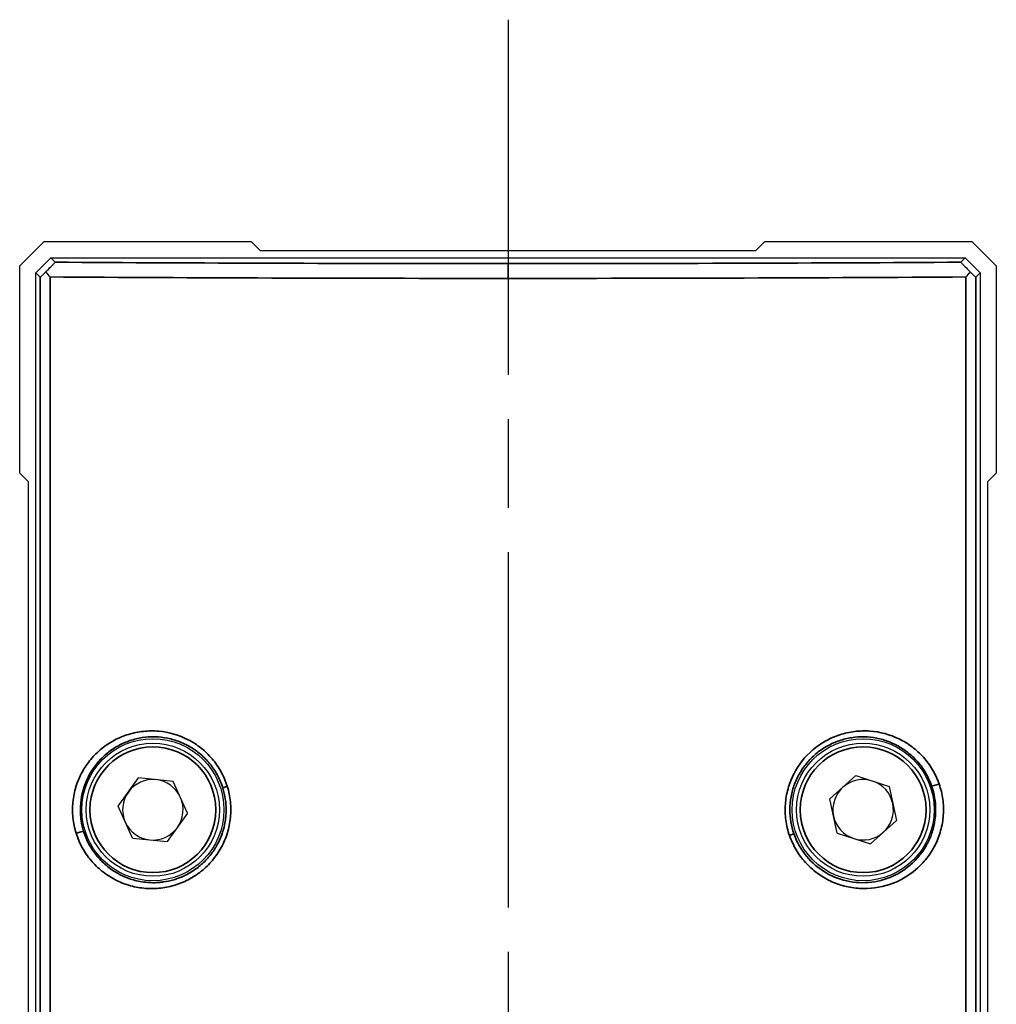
# Model space of a CAD drawing. Header units: millimetres. Extents: x 399 to 6233, y -1870 to 1602.
# Tile 50 of 256: x 2655 to 2688, y 989 to 1022. Entities that reach past the tile are written whole.
import ezdxf

# ---------------------------------------------------------------- set-up
doc = ezdxf.new("R2010")
doc.units = ezdxf.units.MM
doc.linetypes.add('AM_ISO08W050', pattern=[18, 12, -1.5, 3, -1.5])
for name, color, linetype, lineweight in [('AM_7', 4, 'AM_ISO08W050', 25), ('可見 (ISO)', 7, 'Continuous', 25), ('窄部可見 (ISO)', 7, 'Continuous', 35)]:
    doc.layers.add(name, color=color, linetype=linetype, lineweight=lineweight)
doc.layers.add('S40', color=7, linetype='Continuous')

# ---------------------------------------------------------------- blocks, each defined once
blk = doc.blocks.new('S40-左視-02')
at = {"layer": '可見 (ISO)'}
for p, q in [((-16.5, 34.833), (-15.678, 35.655)), ((-15.678, 35.655), (-8.678, 35.655)), ((-8.678, 35.655), (-8.378, 35.355)), ((8.378, 35.355), (8.678, 35.655)), ((8.678, 35.655), (15.678, 35.655)), ((15.678, 35.655), (16.5, 34.833)), ((-8.378, 35.355), (8.378, 35.355)), ((-15.95, 34.605), (-15.45, 35.105)), ((-15.45, 35.105), (15.45, 35.105)), ((-15.45, 35.105), (-15.304, 34.96)), ((15.304, 34.96), (15.45, 35.105)), ((15.45, 35.105), (15.95, 34.605)), ((-16.5, 27.833), (-16.5, 34.833)), ((16.5, 34.833), (16.5, 27.833)), ((-15.95, -22.845), (-15.95, 34.605)), ((-15.804, 34.459), (-15.95, 34.605)), ((15.95, 34.605), (15.804, 34.459)), ((15.95, 34.605), (15.95, -22.845)), ((-16.2, 27.533), (-16.5, 27.833)), ((16.5, 27.833), (16.2, 27.533)), ((-16.2, 1.205), (-16.2, 27.533)), ((16.2, 27.533), (16.2, 1.205)), ((12.5, 18.866), (12.5, 18.866)), ((-13.175, 16.574), (-12.484, 17.532)), ((-11.31, 17.413), (-12.484, 17.532)), ((-10.825, 16.336), (-11.31, 17.413)), ((11.757, 17.611), (10.878, 16.823)), ((11.757, 17.611), (12.879, 17.243)), ((12.879, 17.243), (13.122, 16.088)), ((-14.7, 16.733), (-14.7, 16.734)), ((11.121, 15.667), (10.878, 16.823)), ((-12.69, 15.497), (-13.175, 16.574)), ((-10.825, 16.336), (-11.516, 15.378)), ((12.243, 15.3), (13.122, 16.088)), ((11.121, 15.667), (12.243, 15.3)), ((-12.69, 15.497), (-11.516, 15.378)), ((12.5, 13.831), (12.5, 13.831))]:
    blk.add_line(p, q, dxfattribs=at)
for centre, radius in [((-12, 16.455), 2.4), ((-12, 16.455), 2.25), ((12, 16.455), 2.4), ((12, 16.455), 2.25)]:
    blk.add_circle(centre, radius, dxfattribs=at)
for centre, radius, start, end in [((-12, 16.455), 1.022, 84.2118, 144.2118), ((-12, 16.455), 1.023, 24.2118, 84.2118), ((12, 16.455), 1.022, 71.8653, 131.8653), ((12, 16.455), 1.022, 11.8653, 71.8653), ((-12, 16.455), 1.022, 144.2118, 204.2118), ((12, 16.455), 1.022, 131.8653, 191.8653), ((-12, 16.455), 1.022, 324.2118, 24.2118), ((12, 16.455), 1.022, 311.8653, 11.8653), ((-12, 16.455), 1.023, 204.2118, 264.2118), ((12, 16.455), 1.022, 191.8653, 251.8653), ((-12, 16.455), 1.023, 264.2118, 324.2118), ((12, 16.455), 1.022, 251.8653, 311.8653)]:
    blk.add_arc(centre, radius, start, end, dxfattribs=at)
for centre, major_axis, ratio, start_param, end_param in [((-15.304, 34.96), (0.5, 0.5), 0.017452, 3.14159, 4.006018), ((-15.304, 34.461), (0.493, -0.493), 0.175806, 4.197647, 4.541104), ((15.304, 34.461), (0.493, 0.493), 0.175806, 4.883675, 5.227077), ((15.304, 34.96), (0.5, -0.5), 0.017447, 5.418712, 6.283193)]:
    blk.add_ellipse(centre, major_axis=major_axis, ratio=ratio, start_param=start_param, end_param=end_param, dxfattribs=at)
for points, knots in [([(-15.622, 34.628), (-15.582, 34.668), (-15.542, 34.709), (-15.467, 34.785), (-15.432, 34.82), (-15.375, 34.879), (-15.353, 34.903), (-15.325, 34.933), (-15.316, 34.943), (-15.306, 34.956), (-15.304, 34.959), (-15.304, 34.96)], [0.00000099, 0.00000099, 0.00000099, 0.00000099, 0.01702996, 0.01702996, 0.03328155, 0.03328155, 0.04744352, 0.04744352, 0.05732796, 0.05732796, 0.06696406, 0.06696406, 0.06696406, 0.06696406]), ([(15.304, 34.96), (15.304, 34.959), (15.306, 34.956), (15.316, 34.943), (15.325, 34.933), (15.353, 34.903), (15.375, 34.879), (15.432, 34.82), (15.467, 34.785), (15.542, 34.709), (15.582, 34.668), (15.622, 34.628)], [0.00000019, 0.00000019, 0.00000019, 0.00000019, 0.00958951, 0.00958951, 0.01942595, 0.01942595, 0.03351977, 0.03351977, 0.04969025, 0.04969025, 0.06662507, 0.06662507, 0.06662507, 0.06662507])]:
    blk.add_open_spline(points, degree=3, knots=knots, dxfattribs=at)
at = {"layer": '窄部可見 (ISO)'}
for p, q in [((0, 34.913), (0, 34.413)), ((-15.804, -22.7), (-15.804, 34.459)), ((-15.474, 34.46), (-15.474, -22.7)), ((15.474, -22.7), (15.474, 34.46)), ((15.804, 34.459), (15.804, -22.7))]:
    blk.add_line(p, q, dxfattribs=at)
for centre in [(-12, 16.455), (12, 16.455)]:
    blk.add_circle(centre, 2.125, dxfattribs=at)
for centre, major_axis, ratio, start_param, end_param in [((14.504, 17.327), (-0.189, -0.065), 0.109215, 0.017558, 1.876428), ((-9.445, 17.248), (-0.191, -0.059), 0.062926, 4.911673, 6.265697), ((-14.53, 15.663), (0.191, 0.059), 0.099527, 0.01754, 1.880288), ((9.471, 15.583), (0.189, 0.065), 0.069409, 4.910151, 6.26569)]:
    blk.add_ellipse(centre, major_axis=major_axis, ratio=ratio, start_param=start_param, end_param=end_param, dxfattribs=at)
for points, knots in [([(-15.304, 34.96), (-12.909, 34.944), (-10.422, 34.933), (-7.897, 34.925), (-5.285, 34.917), (-2.633, 34.913), (0, 34.913)], [5.9381675, 5.9381675, 5.9381675, 5.9381675, 6.1077792, 6.1077792, 6.1077792, 6.2831853, 6.2831853, 6.2831853, 6.2831853]), ([(0, 34.913), (2.633, 34.913), (5.285, 34.917), (7.897, 34.925), (10.422, 34.933), (12.909, 34.944), (15.304, 34.96)], [0, 0, 0, 0, 0.1754058, 0.1754058, 0.1754058, 0.3450214, 0.3450214, 0.3450214, 0.3450214]), ([(0, 34.413), (-2.662, 34.413), (-5.344, 34.417), (-7.984, 34.425), (-10.537, 34.433), (-13.051, 34.445), (-15.474, 34.46)], [0, 0, 0, 0, 0.1754061, 0.1754061, 0.1754061, 0.345025, 0.345025, 0.345025, 0.345025]), ([(15.474, 34.46), (13.051, 34.445), (10.537, 34.433), (7.984, 34.425), (5.344, 34.417), (2.662, 34.413), (0, 34.413)], [5.9381603, 5.9381603, 5.9381603, 5.9381603, 6.1077795, 6.1077795, 6.1077795, 6.2831853, 6.2831853, 6.2831853, 6.2831853]), ([(-14.594, 15.663), (-14.647, 15.832), (-14.682, 16.005), (-14.701, 16.182), (-14.719, 16.359), (-14.719, 16.539), (-14.702, 16.715), (-14.684, 16.892), (-14.65, 17.065), (-14.598, 17.234), (-14.546, 17.403), (-14.476, 17.568), (-14.393, 17.722), (-14.31, 17.876), (-14.211, 18.021), (-14.099, 18.156), (-13.987, 18.291), (-13.863, 18.412), (-13.729, 18.521), (-13.595, 18.63), (-13.449, 18.726), (-13.297, 18.807), (-13.145, 18.887), (-12.987, 18.953), (-12.823, 19.003), (-12.658, 19.053), (-12.488, 19.088), (-12.318, 19.105), (-12.147, 19.123), (-11.976, 19.124), (-11.803, 19.109), (-11.458, 19.079), (-11.123, 18.983), (-10.811, 18.822), (-10.656, 18.742), (-10.509, 18.647), (-10.373, 18.539), (-10.237, 18.431), (-10.108, 18.307), (-9.995, 18.172), (-9.881, 18.038), (-9.781, 17.893), (-9.696, 17.739), (-9.611, 17.584), (-9.54, 17.418), (-9.486, 17.248)], [0.016662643, 0.016662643, 0.016662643, 0.016662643, 0.017195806, 0.017195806, 0.017195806, 0.017729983, 0.017729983, 0.017729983, 0.018267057, 0.018267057, 0.018267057, 0.018804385, 0.018804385, 0.018804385, 0.019342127, 0.019342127, 0.019342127, 0.019880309, 0.019880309, 0.019880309, 0.02041893, 0.02041893, 0.02041893, 0.020957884, 0.020957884, 0.020957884, 0.021497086, 0.021497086, 0.021497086, 0.022036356, 0.022036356, 0.022036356, 0.023114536, 0.023114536, 0.023114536, 0.023653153, 0.023653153, 0.023653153, 0.024190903, 0.024190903, 0.024190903, 0.024728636, 0.024728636, 0.024728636, 0.025266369, 0.025266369, 0.025266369, 0.025266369]), ([(9.513, 15.583), (9.454, 15.752), (9.413, 15.925), (9.365, 16.28), (9.359, 16.461), (9.384, 16.816), (9.414, 16.991), (9.508, 17.333), (9.574, 17.501), (9.813, 17.973), (10.038, 18.256), (10.437, 18.595), (10.583, 18.696), (10.887, 18.866), (11.045, 18.935), (11.374, 19.042), (11.545, 19.079), (11.886, 19.121), (12.057, 19.125), (12.573, 19.089), (12.906, 19), (13.371, 18.773), (13.517, 18.683), (13.791, 18.476), (13.921, 18.358), (14.153, 18.098), (14.255, 17.958), (14.433, 17.657), (14.509, 17.495), (14.567, 17.327)], [0.016614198, 0.016614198, 0.016614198, 0.016614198, 0.01715223, 0.01715223, 0.017690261, 0.017690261, 0.018228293, 0.018228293, 0.018766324, 0.018766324, 0.019842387, 0.019842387, 0.020380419, 0.020380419, 0.02091845, 0.02091845, 0.021456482, 0.021456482, 0.021994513, 0.021994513, 0.023070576, 0.023070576, 0.023608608, 0.023608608, 0.024146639, 0.024146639, 0.024684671, 0.024684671, 0.025222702, 0.025222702, 0.025222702, 0.025222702]), ([(-9.636, 17.189), (-9.68, 17.332), (-9.738, 17.471), (-9.876, 17.734), (-9.956, 17.857), (-10.138, 18.089), (-10.24, 18.198), (-10.459, 18.393), (-10.576, 18.48), (-10.823, 18.632), (-10.956, 18.698), (-11.225, 18.803), (-11.362, 18.843), (-11.644, 18.9), (-11.789, 18.916), (-12.074, 18.922), (-12.216, 18.913), (-12.498, 18.87), (-12.639, 18.836), (-12.909, 18.745), (-13.04, 18.688), (-13.292, 18.551), (-13.413, 18.47), (-13.638, 18.29), (-13.742, 18.19), (-13.934, 17.971), (-14.022, 17.852), (-14.173, 17.601), (-14.237, 17.469), (-14.396, 17.051), (-14.45, 16.756), (-14.45, 16.455)], [0.008449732, 0.008449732, 0.008449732, 0.008449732, 0.008899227, 0.008899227, 0.009348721, 0.009348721, 0.009798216, 0.009798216, 0.01024771, 0.01024771, 0.010697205, 0.010697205, 0.011146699, 0.011146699, 0.011596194, 0.011596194, 0.012045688, 0.012045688, 0.012495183, 0.012495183, 0.012944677, 0.012944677, 0.013394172, 0.013394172, 0.013843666, 0.013843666, 0.014293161, 0.014293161, 0.014742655, 0.014742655, 0.015641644, 0.015641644, 0.015641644, 0.015641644]), ([(14.315, 17.261), (14.267, 17.4), (14.206, 17.536), (14.064, 17.789), (13.982, 17.908), (13.8, 18.13), (13.698, 18.234), (13.481, 18.42), (13.366, 18.502), (13.123, 18.647), (12.993, 18.709), (12.729, 18.809), (12.594, 18.848), (12.317, 18.901), (12.175, 18.917), (11.892, 18.922), (11.751, 18.912), (11.47, 18.869), (11.33, 18.835), (11.059, 18.743), (10.929, 18.685), (10.677, 18.547), (10.555, 18.465), (10.33, 18.284), (10.225, 18.183), (10.034, 17.963), (9.947, 17.843), (9.797, 17.592), (9.733, 17.46), (9.63, 17.183), (9.59, 17.04), (9.538, 16.751), (9.524, 16.604), (9.524, 16.455)], [0.008491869, 0.008491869, 0.008491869, 0.008491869, 0.008936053, 0.008936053, 0.009380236, 0.009380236, 0.00982442, 0.00982442, 0.010268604, 0.010268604, 0.010712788, 0.010712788, 0.011156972, 0.011156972, 0.011601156, 0.011601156, 0.01204534, 0.01204534, 0.012489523, 0.012489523, 0.012933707, 0.012933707, 0.013377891, 0.013377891, 0.013822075, 0.013822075, 0.014266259, 0.014266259, 0.014710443, 0.014710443, 0.015154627, 0.015154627, 0.015598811, 0.015598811, 0.015598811, 0.015598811]), ([(14.567, 17.327), (14.626, 17.159), (14.667, 16.984), (14.715, 16.632), (14.721, 16.455), (14.697, 16.098), (14.666, 15.921), (14.573, 15.581), (14.508, 15.414), (14.349, 15.099), (14.255, 14.951), (14.04, 14.677), (13.917, 14.55), (13.524, 14.212), (13.218, 14.039), (12.571, 13.822), (12.223, 13.775), (11.711, 13.805), (11.538, 13.832), (11.203, 13.919), (11.041, 13.977), (10.729, 14.126), (10.577, 14.218), (10.297, 14.427), (10.168, 14.544), (9.932, 14.806), (9.826, 14.95), (9.646, 15.253), (9.572, 15.413), (9.513, 15.583)], [0.007999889, 0.007999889, 0.007999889, 0.007999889, 0.008538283, 0.008538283, 0.009076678, 0.009076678, 0.009615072, 0.009615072, 0.010153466, 0.010153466, 0.010691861, 0.010691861, 0.011230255, 0.011230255, 0.012307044, 0.012307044, 0.013383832, 0.013383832, 0.013922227, 0.013922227, 0.014460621, 0.014460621, 0.014999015, 0.014999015, 0.01553741, 0.01553741, 0.016075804, 0.016075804, 0.016614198, 0.016614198, 0.016614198, 0.016614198]), ([(-9.486, 17.248), (-9.433, 17.078), (-9.397, 16.901), (-9.361, 16.548), (-9.361, 16.37), (-9.396, 16.014), (-9.432, 15.839), (-9.536, 15.501), (-9.606, 15.336), (-9.777, 15.024), (-9.876, 14.879), (-10.103, 14.61), (-10.231, 14.485), (-10.504, 14.267), (-10.65, 14.172), (-10.96, 14.011), (-11.122, 13.946), (-11.453, 13.85), (-11.624, 13.818), (-11.968, 13.786), (-12.139, 13.787), (-12.479, 13.821), (-12.65, 13.855), (-12.978, 13.954), (-13.136, 14.018), (-13.44, 14.178), (-13.586, 14.274), (-13.854, 14.49), (-13.978, 14.611), (-14.203, 14.878), (-14.303, 15.024), (-14.471, 15.33), (-14.54, 15.492), (-14.594, 15.663)], [0.008052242, 0.008052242, 0.008052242, 0.008052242, 0.008590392, 0.008590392, 0.009128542, 0.009128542, 0.009666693, 0.009666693, 0.010204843, 0.010204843, 0.010742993, 0.010742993, 0.011281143, 0.011281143, 0.011819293, 0.011819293, 0.012357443, 0.012357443, 0.012895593, 0.012895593, 0.013433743, 0.013433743, 0.013971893, 0.013971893, 0.014510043, 0.014510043, 0.015048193, 0.015048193, 0.015586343, 0.015586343, 0.016124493, 0.016124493, 0.016662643, 0.016662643, 0.016662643, 0.016662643]), ([(-9.524, 16.455), (-9.524, 16.579), (-9.533, 16.702), (-9.552, 16.825), (-9.571, 16.948), (-9.599, 17.07), (-9.636, 17.189)], [0.0077021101, 0.0077021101, 0.0077021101, 0.0077021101, 0.0080759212, 0.0080759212, 0.0080759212, 0.0084497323, 0.0084497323, 0.0084497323, 0.0084497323]), ([(14.45, 16.455), (14.45, 16.592), (14.439, 16.728), (14.394, 16.998), (14.359, 17.132), (14.315, 17.261)], [0.0076672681, 0.0076672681, 0.0076672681, 0.0076672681, 0.0080795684, 0.0080795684, 0.0084918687, 0.0084918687, 0.0084918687, 0.0084918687]), ([(-14.45, 16.455), (-14.45, 16.371), (-14.446, 16.286), (-14.437, 16.203), (-14.433, 16.163), (-14.428, 16.123), (-14.422, 16.084), (-14.404, 15.961), (-14.376, 15.841), (-14.339, 15.723)], [0.015641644, 0.015641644, 0.015641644, 0.015641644, 0.0158933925, 0.0158933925, 0.0158933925, 0.0160132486, 0.0160132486, 0.0160132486, 0.0163848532, 0.0163848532, 0.0163848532, 0.0163848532]), ([(-14.339, 15.723), (-14.29, 15.565), (-14.226, 15.416), (-14.149, 15.274), (-14.086, 15.159), (-14.014, 15.048), (-13.933, 14.944), (-13.914, 14.92), (-13.896, 14.897), (-13.877, 14.874), (-13.773, 14.75), (-13.659, 14.639), (-13.536, 14.539), (-13.459, 14.476), (-13.377, 14.418), (-13.293, 14.365), (-13.242, 14.333), (-13.19, 14.304), (-13.138, 14.276), (-12.997, 14.202), (-12.852, 14.142), (-12.701, 14.096), (-12.635, 14.076), (-12.569, 14.059), (-12.501, 14.045), (-12.413, 14.026), (-12.324, 14.012), (-12.235, 14.003), (-12.078, 13.987), (-11.92, 13.986), (-11.761, 14.001), (-11.723, 14.005), (-11.685, 14.009), (-11.648, 14.014), (-11.527, 14.031), (-11.408, 14.057), (-11.293, 14.091), (-11.271, 14.097), (-11.249, 14.104), (-11.228, 14.111), (-11.098, 14.153), (-10.97, 14.206), (-10.847, 14.27), (-10.841, 14.274), (-10.834, 14.277), (-10.827, 14.281), (-10.698, 14.35), (-10.577, 14.429), (-10.462, 14.52), (-10.456, 14.525), (-10.45, 14.529), (-10.444, 14.534), (-10.336, 14.621), (-10.234, 14.719), (-10.142, 14.823), (-10.126, 14.84), (-10.111, 14.858), (-10.097, 14.875), (-10.017, 14.971), (-9.945, 15.072), (-9.88, 15.179), (-9.86, 15.212), (-9.841, 15.245), (-9.823, 15.279), (-9.77, 15.376), (-9.724, 15.477), (-9.685, 15.58), (-9.666, 15.63), (-9.648, 15.681), (-9.633, 15.731), (-9.605, 15.822), (-9.582, 15.915), (-9.565, 16.009), (-9.553, 16.077), (-9.543, 16.145), (-9.536, 16.214), (-9.528, 16.295), (-9.524, 16.375), (-9.524, 16.455)], [0.000508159, 0.000508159, 0.000508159, 0.000508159, 0.001003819, 0.001003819, 0.001003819, 0.001407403, 0.001407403, 0.001407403, 0.001498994, 0.001498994, 0.001498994, 0.001996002, 0.001996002, 0.001996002, 0.002306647, 0.002306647, 0.002306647, 0.002492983, 0.002492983, 0.002492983, 0.002990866, 0.002990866, 0.002990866, 0.003205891, 0.003205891, 0.003205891, 0.003488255, 0.003488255, 0.003488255, 0.003986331, 0.003986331, 0.003986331, 0.004105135, 0.004105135, 0.004105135, 0.004483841, 0.004483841, 0.004483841, 0.004554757, 0.004554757, 0.004554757, 0.004980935, 0.004980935, 0.004980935, 0.005004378, 0.005004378, 0.005004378, 0.005454, 0.005454, 0.005454, 0.005477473, 0.005477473, 0.005477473, 0.005903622, 0.005903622, 0.005903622, 0.005973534, 0.005973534, 0.005973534, 0.006353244, 0.006353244, 0.006353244, 0.006469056, 0.006469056, 0.006469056, 0.006802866, 0.006802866, 0.006802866, 0.006964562, 0.006964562, 0.006964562, 0.007252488, 0.007252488, 0.007252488, 0.007459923, 0.007459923, 0.007459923, 0.00770211, 0.00770211, 0.00770211, 0.00770211]), ([(9.524, 16.455), (9.524, 16.317), (9.536, 16.18), (9.581, 15.91), (9.615, 15.778), (9.66, 15.648)], [0.0155988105, 0.0155988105, 0.0155988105, 0.0155988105, 0.0160090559, 0.0160090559, 0.0164193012, 0.0164193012, 0.0164193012, 0.0164193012]), ([(9.66, 15.648), (9.757, 15.367), (9.902, 15.111), (10.089, 14.885), (10.276, 14.658), (10.498, 14.471), (10.748, 14.325), (10.999, 14.179), (11.268, 14.081), (11.549, 14.03), (11.831, 13.979), (12.114, 13.977), (12.394, 14.024), (12.675, 14.072), (12.942, 14.165), (13.191, 14.305), (13.315, 14.375), (13.433, 14.454), (13.543, 14.544), (13.653, 14.634), (13.757, 14.735), (13.851, 14.844), (13.946, 14.954), (14.03, 15.071), (14.104, 15.195), (14.178, 15.32), (14.242, 15.453), (14.294, 15.59), (14.345, 15.728), (14.384, 15.869), (14.41, 16.014), (14.437, 16.159), (14.45, 16.308), (14.45, 16.455)], [0.000560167, 0.000560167, 0.000560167, 0.000560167, 0.001448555, 0.001448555, 0.001448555, 0.002336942, 0.002336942, 0.002336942, 0.00322533, 0.00322533, 0.00322533, 0.004113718, 0.004113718, 0.004113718, 0.005002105, 0.005002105, 0.005002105, 0.005446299, 0.005446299, 0.005446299, 0.005890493, 0.005890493, 0.005890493, 0.006334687, 0.006334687, 0.006334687, 0.00677888, 0.00677888, 0.00677888, 0.007223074, 0.007223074, 0.007223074, 0.007667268, 0.007667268, 0.007667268, 0.007667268])]:
    blk.add_open_spline(points, degree=3, knots=knots, dxfattribs=at)

msp = doc.modelspace()

# ---------------------------------------------------------------- linework, layer by layer
at = {"layer": 'AM_7'}
msp.add_line((2671.221, 1021.875), (2671.221, 877.943), dxfattribs=at)

# ---------------------------------------------------------------- block references
at = {"layer": 'S40'}
msp.add_blockref('S40-左視-02', (2671.221, 978.719), dxfattribs=at)

doc.saveas('drawing.dxf')
